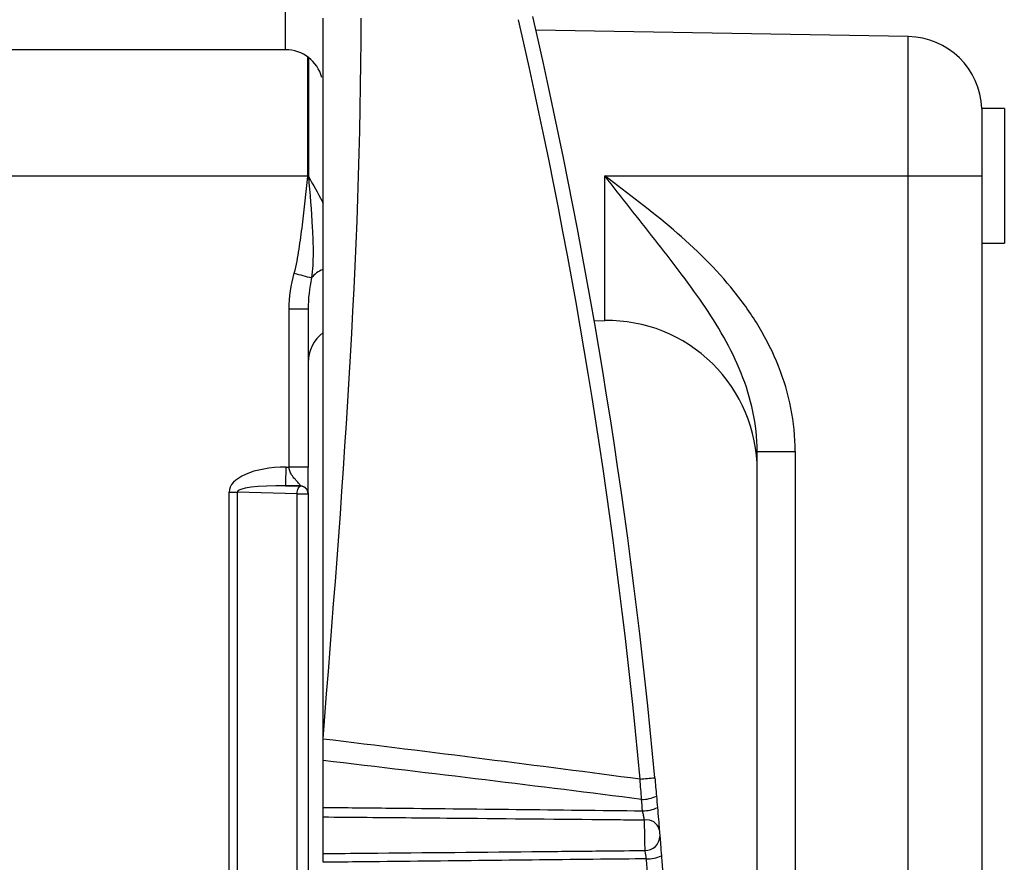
# Model space of a CAD drawing. Header units: millimetres. Extents: x 15458 to 16410, y 10212 to 11278.
# Tile 8 of 139: x 15867 to 15880, y 10697 to 10708. Entities that reach past the tile are written whole.
import ezdxf

# ---------------------------------------------------------------- set-up
doc = ezdxf.new("R2010")
doc.units = ezdxf.units.MM

msp = doc.modelspace()

# ---------------------------------------------------------------- linework, layer by layer
at = {"color": 7, "linetype": 'Continuous', "lineweight": 25}
for p, q in [((15870.851, 10708.026), (15870.851, 10708.526)), ((15879.168, 10708.201), (15874.193, 10708.287)), ((15879.168, 10706.341), (15879.168, 10708.201)), ((15870.851, 10708.026), (15864.851, 10708.026)), ((15871.146, 10706.341), (15871.146, 10707.929)), ((15871.155, 10707.923), (15871.155, 10706.341)), ((15880.451, 10707.241), (15880.15, 10707.241)), ((15880.15, 10707.241), (15880.15, 10706.341)), ((15880.451, 10707.241), (15880.451, 10705.441)), ((15864.351, 10706.341), (15871.146, 10706.341)), ((15871.155, 10706.341), (15871.146, 10706.341)), ((15875.115, 10706.341), (15879.168, 10706.341)), ((15875.115, 10704.41), (15875.115, 10706.341)), ((15879.168, 10691.68), (15879.168, 10706.341)), ((15879.168, 10706.341), (15880.15, 10706.341)), ((15880.151, 10706.076), (15880.151, 10691.689)), ((15880.151, 10705.441), (15880.451, 10705.441)), ((15870.896, 10702.454), (15870.896, 10704.563)), ((15871.151, 10704.563), (15870.896, 10704.563)), ((15871.151, 10704.563), (15871.151, 10702.454)), ((15874.973, 10704.407), (15875.115, 10704.41)), ((15877.15, 10702.663), (15877.658, 10702.663)), ((15877.15, 10696.043), (15877.15, 10702.663)), ((15877.658, 10702.663), (15877.658, 10691.654)), ((15870.856, 10702.454), (15870.896, 10702.454)), ((15870.095, 10702.12), (15870.204, 10702.12)), ((15870.095, 10696.299), (15870.095, 10702.12)), ((15871.005, 10702.099), (15870.204, 10702.12)), ((15870.204, 10702.12), (15870.204, 10696.3)), ((15870.851, 10702.204), (15871.051, 10702.199)), ((15871.051, 10702.204), (15870.851, 10702.204)), ((15871.005, 10702.099), (15871.151, 10702.099)), ((15871.005, 10696.309), (15871.005, 10702.099)), ((15871.051, 10702.199), (15871.051, 10702.204)), ((15871.151, 10702.104), (15871.151, 10702.099)), ((15871.151, 10702.099), (15871.151, 10696.309)), ((15871.351, 10697.911), (15871.351, 10698.536)), ((15871.351, 10697.294), (15871.351, 10697.779))]:
    msp.add_line(p, q, dxfattribs=at)
at = {"color": 7, "linetype": 'Continuous', "lineweight": 25, "flags": 128}
for points in [[(15871.155, 10706.333), (15871.154, 10706.333), (15871.152, 10706.334), (15871.151, 10706.334), (15871.15, 10706.334), (15871.149, 10706.334), (15871.148, 10706.334), (15871.147, 10706.334), (15871.146, 10706.334)], [(15871.005, 10702.099), (15871.006, 10702.118), (15871.009, 10702.136), (15871.014, 10702.153), (15871.019, 10702.168), (15871.026, 10702.18), (15871.034, 10702.19), (15871.042, 10702.196), (15871.051, 10702.199)]]:
    msp.add_lwpolyline(points, dxfattribs=at)
at = {"color": 7, "linetype": 'Continuous', "lineweight": 25}
for centre, radius, start, end in [((15799.854, 10691.34), 76.05, 5.24157, 12.98311), ((15799.851, 10691.34), 76.25, 5.24157, 12.98311), ((15879.151, 10707.201), 1, 2.2806, 89), ((15870.851, 10707.526), 0.5, 14.9168, 90), ((15877.806, 10729.813), 25.698, 254.5617, 255.0958), ((15871.506, 10704.721), 0.404, 113.2258, 140.013), ((15875.15, 10702.41), 2, 0, 91), ((15871.651, 10703.849), 0.5, 126.8699, 180), ((15866.825, 10702.399), 4.031, 357.2241, 0.7735), ((15871.051, 10702.099), 0.0999, 0.0393, 90.0393), ((15872.837, 10728.79), 30.625, 275.1507, 275.5184), ((15875.619, 10698.429), 0.411, 268.0461, 296.807), ((15875.632, 10698.285), 0.419, 268.0721, 296.2206), ((15875.674, 10697.569), 0.174, 15.4146, 99.8875), ((15875.66, 10697.525), 0.189, 267.4971, 359.5794), ((15875.685, 10697.684), 0.46, 268.1958, 293.7306)]:
    msp.add_arc(centre, radius, start, end, dxfattribs=at)
for centre, major_axis, ratio, start_param, end_param in [((15870.893, 10702.103), (0.798, -0.021), 0.438314, 1.62905, 3.153198), ((15870.889, 10702.103), (0.685, -0.018), 0.145975, 1.629069, 3.153217), ((12922.367, 10691.451), (2979.078, 0), 0.017455, 0.131855, 0.142261), ((12922.332, 10691.451), (2979.078, 0), 0.016784, 0.131719, 0.142178)]:
    msp.add_ellipse(centre, major_axis=major_axis, ratio=ratio, start_param=start_param, end_param=end_param, dxfattribs=at)
for points in [[(15871.351, 10698.824), (15871.605, 10702.031), (15871.859, 10705.238), (15871.859, 10708.445)], [(15871.351, 10698.824), (15871.351, 10702.031), (15871.351, 10705.238), (15871.351, 10708.445)], [(15871.146, 10706.334), (15871.146, 10706.336), (15871.146, 10706.338), (15871.146, 10706.341)], [(15871.155, 10706.341), (15871.155, 10706.338), (15871.155, 10706.336), (15871.155, 10706.333)], [(15880.15, 10706.341), (15880.15, 10706.251), (15880.151, 10706.161), (15880.151, 10706.076)], [(15870.896, 10704.563), (15870.896, 10704.726), (15870.923, 10704.886), (15870.966, 10705.043)], [(15871.197, 10704.98), (15871.169, 10704.843), (15871.151, 10704.704), (15871.151, 10704.563)], [(15871.351, 10698.536), (15871.351, 10698.632), (15871.351, 10698.728), (15871.351, 10698.824)], [(15875.605, 10698.018), (15875.599, 10698.108), (15875.592, 10698.198), (15875.586, 10698.288)], [(15875.782, 10698.306), (15875.789, 10698.225), (15875.797, 10698.143), (15875.804, 10698.062)], [(15875.618, 10697.866), (15875.613, 10697.917), (15875.609, 10697.967), (15875.605, 10698.018)], [(15875.804, 10698.062), (15875.808, 10698.011), (15875.813, 10697.96), (15875.817, 10697.909)], [(15875.817, 10697.909), (15875.826, 10697.802), (15875.836, 10697.691), (15875.842, 10697.615)], [(15875.85, 10697.523), (15875.854, 10697.468), (15875.862, 10697.37), (15875.87, 10697.263)], [(15875.688, 10696.999), (15875.682, 10697.074), (15875.677, 10697.149), (15875.671, 10697.224)], [(15875.87, 10697.263), (15875.876, 10697.187), (15875.882, 10697.111), (15875.888, 10697.036)]]:
    msp.add_open_spline(points, degree=3, dxfattribs=at)
for points, knots in [([(15870.966, 10705.043), (15870.995, 10705.148), (15871.013, 10705.255), (15871.047, 10705.47), (15871.061, 10705.578), (15871.101, 10705.902), (15871.124, 10706.118), (15871.146, 10706.334)], [0, 0, 0, 0, 0.25, 0.25, 0.5, 0.5, 1, 1, 1, 1]), ([(15871.155, 10706.333), (15871.175, 10706.105), (15871.194, 10705.878), (15871.213, 10705.537), (15871.217, 10705.424), (15871.217, 10705.2), (15871.213, 10705.089), (15871.197, 10704.98)], [0, 0, 0, 0, 0.5, 0.5, 0.75, 0.75, 1, 1, 1, 1]), ([(15871.155, 10706.333), (15871.155, 10706.333), (15871.216, 10706.223), (15871.292, 10706.102), (15871.346, 10705.981), (15871.351, 10705.971)], [0, 0, 0, 0, 0.00164, 0.913021, 1, 1, 1, 1]), ([(15877.658, 10702.663), (15877.658, 10702.859), (15877.638, 10703.051), (15877.563, 10703.431), (15877.506, 10703.619), (15877.363, 10703.981), (15877.276, 10704.154), (15877.077, 10704.487), (15876.964, 10704.648), (15876.6, 10705.101), (15876.324, 10705.37), (15875.735, 10705.873), (15875.423, 10706.107), (15875.115, 10706.341)], [0, 0, 0, 0, 0.125, 0.125, 0.25, 0.25, 0.375, 0.375, 0.5, 0.5, 0.75, 0.75, 1, 1, 1, 1]), ([(15877.15, 10702.663), (15877.15, 10702.844), (15877.13, 10703.021), (15877.056, 10703.37), (15877.002, 10703.543), (15876.803, 10704.039), (15876.621, 10704.348), (15876.219, 10704.933), (15876.001, 10705.212), (15875.67, 10705.634), (15875.559, 10705.774), (15875.337, 10706.057), (15875.225, 10706.2), (15875.115, 10706.341)], [0, 0, 0, 0, 0.125, 0.125, 0.25, 0.25, 0.5, 0.5, 0.75, 0.75, 0.875, 0.875, 1, 1, 1, 1]), ([(15871.051, 10702.204), (15871.05, 10702.205), (15871.048, 10702.208), (15871.039, 10702.221), (15871.023, 10702.24), (15871.001, 10702.265), (15870.968, 10702.3), (15870.932, 10702.344), (15870.903, 10702.4), (15870.898, 10702.437), (15870.896, 10702.454)], [0, 0, 0, 0, 0.098893, 0.200671, 0.307241, 0.420266, 0.541145, 0.72989, 0.880844, 1, 1, 1, 1]), ([(15871.151, 10702.454), (15871.151, 10702.454), (15871.126, 10702.454), (15871.026, 10702.454), (15870.956, 10702.454), (15870.896, 10702.454)], [0, 0, 0, 0, 0.5, 0.5, 1, 1, 1, 1]), ([(15871.151, 10702.104), (15871.151, 10702.111), (15871.151, 10702.138), (15871.151, 10702.229), (15871.151, 10702.287), (15871.151, 10702.454)], [0, 0, 0, 0, 0.5, 0.5, 1, 1, 1, 1]), ([(15871.051, 10702.204), (15871.074, 10702.204), (15871.102, 10702.194), (15871.141, 10702.155), (15871.151, 10702.128), (15871.151, 10702.104)], [0, 0, 0, 0, 0.5, 0.5, 1, 1, 1, 1]), ([(15871.351, 10697.911), (15871.648, 10697.908), (15871.946, 10697.905), (15872.244, 10697.902), (15873.369, 10697.89), (15874.493, 10697.878), (15875.618, 10697.866)], [0, 0, 0, 0, 0.000893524, 0.000893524, 0.000893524, 0.004267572, 0.004267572, 0.004267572, 0.004267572]), ([(15871.351, 10697.779), (15871.351, 10697.79), (15871.351, 10697.804), (15871.351, 10697.818), (15871.351, 10697.833), (15871.351, 10697.849), (15871.351, 10697.866), (15871.351, 10697.881), (15871.351, 10697.896), (15871.351, 10697.911)], [0, 0, 0, 0, 0.0000503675, 0.0000503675, 0.0000503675, 0.0001007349, 0.0001007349, 0.0001007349, 0.0001461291, 0.0001461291, 0.0001461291, 0.0001461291]), ([(15875.644, 10697.74), (15875.643, 10697.748), (15875.641, 10697.758), (15875.639, 10697.768), (15875.636, 10697.782), (15875.632, 10697.799), (15875.629, 10697.815), (15875.625, 10697.832), (15875.622, 10697.849), (15875.618, 10697.866)], [0, 0, 0, 0, 0.0000360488, 0.0000360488, 0.0000360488, 0.0000880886, 0.0000880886, 0.0000880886, 0.0001402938, 0.0001402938, 0.0001402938, 0.0001402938]), ([(15875.644, 10697.74), (15875.537, 10697.741), (15875.43, 10697.742), (15875.323, 10697.743), (15874.644, 10697.749), (15873.965, 10697.755), (15873.286, 10697.762), (15873.035, 10697.764), (15872.784, 10697.766), (15872.532, 10697.769), (15872.138, 10697.772), (15871.744, 10697.776), (15871.351, 10697.779)], [0.000187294, 0.000187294, 0.000187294, 0.000187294, 0.000509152, 0.000509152, 0.000509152, 0.002545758, 0.002545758, 0.002545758, 0.003299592, 0.003299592, 0.003299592, 0.004481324, 0.004481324, 0.004481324, 0.004481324]), ([(15875.652, 10697.335), (15875.651, 10697.376), (15875.65, 10697.448), (15875.647, 10697.603), (15875.645, 10697.684), (15875.644, 10697.74)], [0, 0, 0, 0, 0.5, 0.5, 1, 1, 1, 1]), ([(15875.842, 10697.615), (15875.842, 10697.613), (15875.842, 10697.611), (15875.842, 10697.609), (15875.843, 10697.604), (15875.843, 10697.598), (15875.844, 10697.592), (15875.844, 10697.586), (15875.845, 10697.579), (15875.845, 10697.572), (15875.846, 10697.566), (15875.847, 10697.559), (15875.847, 10697.553), (15875.848, 10697.547), (15875.848, 10697.541), (15875.848, 10697.536), (15875.849, 10697.531), (15875.849, 10697.527), (15875.85, 10697.523)], [0, 0, 0, 0, 0.0000075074, 0.0000075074, 0.0000075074, 0.000027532, 0.000027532, 0.000027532, 0.0000475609, 0.0000475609, 0.0000475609, 0.0000675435, 0.0000675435, 0.0000675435, 0.0000874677, 0.0000874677, 0.0000874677, 0.0001073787, 0.0001073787, 0.0001073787, 0.0001073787]), ([(15871.351, 10697.294), (15871.546, 10697.296), (15871.742, 10697.298), (15871.937, 10697.3), (15872.719, 10697.307), (15873.502, 10697.315), (15874.284, 10697.322), (15874.555, 10697.325), (15874.825, 10697.327), (15875.096, 10697.33), (15875.281, 10697.332), (15875.467, 10697.334), (15875.652, 10697.335)], [0, 0, 0, 0, 0.000586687, 0.000586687, 0.000586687, 0.002933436, 0.002933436, 0.002933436, 0.003745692, 0.003745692, 0.003745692, 0.004301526, 0.004301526, 0.004301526, 0.004301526]), ([(15871.351, 10697.178), (15871.351, 10697.195), (15871.351, 10697.211), (15871.351, 10697.226), (15871.351, 10697.241), (15871.351, 10697.256), (15871.351, 10697.267), (15871.351, 10697.278), (15871.351, 10697.287), (15871.351, 10697.294)], [0, 0, 0, 0, 0.0000503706, 0.0000503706, 0.0000503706, 0.0001007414, 0.0001007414, 0.0001007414, 0.0001461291, 0.0001461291, 0.0001461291, 0.0001461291]), ([(15875.671, 10697.224), (15875.467, 10697.222), (15875.263, 10697.22), (15875.058, 10697.218), (15873.972, 10697.206), (15872.886, 10697.194), (15871.8, 10697.183), (15871.65, 10697.181), (15871.5, 10697.18), (15871.351, 10697.178)], [0.000202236, 0.000202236, 0.000202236, 0.000202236, 0.000814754, 0.000814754, 0.000814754, 0.004073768, 0.004073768, 0.004073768, 0.00452274, 0.00452274, 0.00452274, 0.00452274]), ([(15875.671, 10697.224), (15875.669, 10697.236), (15875.667, 10697.248), (15875.665, 10697.259), (15875.662, 10697.275), (15875.66, 10697.29), (15875.658, 10697.303), (15875.655, 10697.316), (15875.653, 10697.327), (15875.652, 10697.335)], [0, 0, 0, 0, 0.0000364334, 0.0000364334, 0.0000364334, 0.0000875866, 0.0000875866, 0.0000875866, 0.0001385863, 0.0001385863, 0.0001385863, 0.0001385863])]:
    msp.add_open_spline(points, degree=3, knots=knots, dxfattribs=at)

doc.saveas('drawing.dxf')
